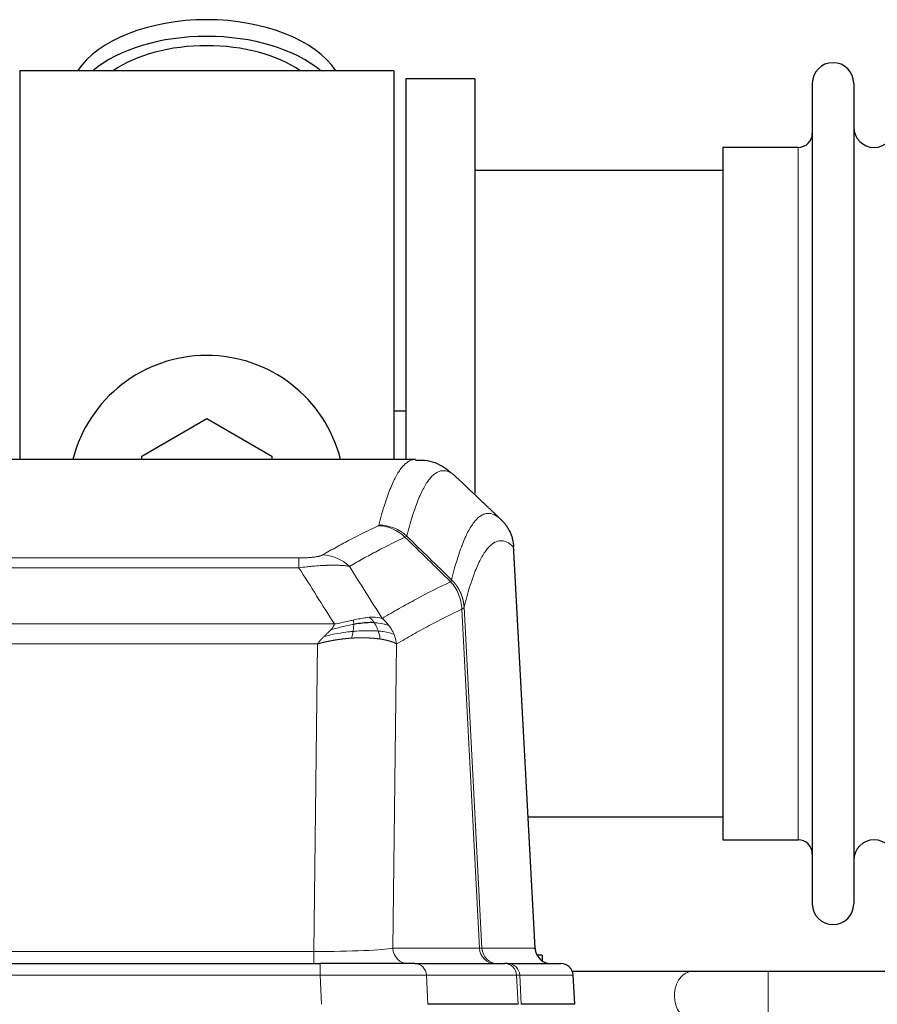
# Model space of a CAD drawing. Header units: inches. Extents: x 0 to 17820, y -10 to 12600.
# Tile 175 of 256: x 5060 to 5271, y 10745 to 10987. Entities that reach past the tile are written whole.
import ezdxf

# ---------------------------------------------------------------- set-up
doc = ezdxf.new("R2010")
doc.units = ezdxf.units.IN
doc.layers.add('1', color=7, linetype='Continuous', true_color=0xffffff)

msp = doc.modelspace()

# ---------------------------------------------------------------- linework, layer by layer
at = {"layer": '1', "color": 2, "linetype": 'Continuous', "lineweight": 25}
for p, q in [((5151.834, 10974.854), (5059.834, 10974.854)), ((5059.834, 10974.854), (5059.834, 10879.254)), ((5151.834, 10974.854), (5151.834, 10879.254)), ((5171.834, 10972.854), (5154.834, 10972.854)), ((5154.834, 10972.854), (5154.834, 10879.256)), ((5171.834, 10972.854), (5171.834, 10870.854)), ((5254.834, 10971.754), (5254.834, 10769.954)), ((5265.034, 10971.754), (5265.034, 10769.954)), ((5251.334, 10956.004), (5232.834, 10956.004)), ((5232.834, 10956.004), (5232.834, 10785.704)), ((5232.839, 10950.354), (5171.834, 10950.354)), ((5154.808, 10891.116), (5151.826, 10891.116)), ((5089.834, 10880.091), (5105.834, 10889.329)), ((5105.834, 10889.329), (5121.834, 10880.091)), ((5157.187, 10879.249), (4894.48, 10879.249)), ((5089.834, 10879.248), (5089.834, 10880.091)), ((5121.834, 10880.091), (5121.834, 10879.248)), ((5186.61, 10759.036), (5181.338, 10858.173)), ((5184.895, 10791.354), (5232.839, 10791.354)), ((5232.834, 10785.704), (5251.334, 10785.704)), ((4917.923, 10755.249), (5133.744, 10755.249)), ((5156.999, 10755.249), (5133.744, 10755.249)), ((5156.999, 10755.249), (5179.173, 10755.249)), ((5179.87, 10755.249), (5179.173, 10755.249)), ((5179.87, 10755.249), (5192.981, 10755.249)), ((5188.334, 10757.354), (5187.081, 10757.354)), ((5188.334, 10757.354), (5188.334, 10755.955)), ((5225.385, 10753.354), (5195.785, 10753.354)), ((5345.882, 10753.354), (5243.968, 10753.354)), ((5196.372, 10745.249), (5195.991, 10752.408)), ((5182.453, 10745.249), (5160.199, 10745.249)), ((5196.356, 10745.249), (5183.238, 10745.249))]:
    msp.add_line(p, q, dxfattribs=at)
at = {"layer": '1', "color": 110, "linetype": 'Continuous', "lineweight": 13}
for p, q in [((5251.334, 10956.004), (5251.334, 10785.704)), ((5186.597, 10759.039), (5181.349, 10857.735)), ((4923.162, 10855.042), (5128.505, 10855.042)), ((5128.505, 10852.625), (5128.505, 10855.042)), ((5128.505, 10852.625), (4923.162, 10852.625)), ((5172.95, 10759.039), (5168.598, 10842.431)), ((5169.154, 10842.908), (5173.531, 10759.039)), ((4914.431, 10838.795), (5137.236, 10838.795)), ((5133.123, 10833.896), (4918.544, 10833.896)), ((5132.155, 10758.213), (5133.123, 10833.896)), ((5152.555, 10833.886), (5151.598, 10759.039)), ((4919.512, 10758.213), (5132.155, 10758.213)), ((5132.155, 10755.249), (5132.155, 10758.213)), ((5151.598, 10759.039), (5172.95, 10759.039)), ((5173.531, 10759.039), (5186.597, 10759.039)), ((5133.744, 10755.249), (5133.744, 10752.406)), ((5243.968, 10741.354), (5243.968, 10753.354)), ((5133.744, 10752.406), (4917.923, 10752.406)), ((5134.037, 10745.249), (5133.744, 10752.406)), ((5182.08, 10752.406), (5159.906, 10752.406)), ((5159.906, 10752.406), (5160.199, 10745.249)), ((5182.453, 10745.249), (5182.08, 10752.406)), ((5195.975, 10752.406), (5182.864, 10752.406)), ((5182.864, 10752.406), (5183.238, 10745.249)), ((5196.356, 10745.249), (5195.975, 10752.406))]:
    msp.add_line(p, q, dxfattribs=at)
at = {"layer": '1', "color": 2, "linetype": 'Continuous', "lineweight": 25}
for centre, radius, start, end in [((5259.934, 10971.754), 5.1, 0, 180), ((5270.034, 10961.004), 5, 180, 0), ((5251.334, 10959.504), 3.5, 270, 0), ((5105.834, 10870.854), 34, 14.29875, 165.70125), ((5251.334, 10782.204), 3.5, 0, 90), ((5270.034, 10780.704), 5, 0, 180), ((5259.934, 10769.954), 5.1, 180, 0), ((5190.604, 10759.249), 4, 182.96266, 270), ((5192.996, 10752.249), 3, 3.84447, 90)]:
    msp.add_arc(centre, radius, start, end, dxfattribs=at)
for centre, major_axis, start_param, end_param in [((5105.834, 10967.923), (34, 0), 0.3633693, 2.7782723), ((5105.834, 10963.827), (34, 0), 0.6009523, 2.5406894), ((5105.834, 10963.827), (-30, 0), 4.712389, 5.5877152), ((5105.834, 10963.827), (-30, 0), 3.8370627, 4.712389)]:
    msp.add_ellipse(centre, major_axis=major_axis, ratio=0.5735764, start_param=start_param, end_param=end_param, dxfattribs=at)
at = {"layer": '1', "color": 110, "linetype": 'Continuous', "lineweight": 13}
for centre, major_axis, ratio, start_param, end_param in [((5148.013, 10853.031), (-4.281, 9.037), 0.9659395, 5.0815715, 5.8272089), ((5148.2, 10853.192), (-9.695, 2.45), 0.9931439, 4.2008878, 4.9582972), ((5134.352, 10845.885), (4.97, -8.677), 0.9635717, 1.8622888, 2.6052468), ((5132.235, 10759.249), (20.002, 0.052), 0.0517476, 4.708281, 6.0295934), ((5155.474, 10759.249), (0, 4), 0.9702957, 1.6231562, 3.1415927), ((5153.505, 10759.249), (-20.038, 0.208), 0.001459, 2.8976729, 3.1068244), ((5176.826, 10759.249), (0, -4), 0.9702957, 4.7647489, 6.2831853), ((5177.523, 10759.249), (0, -4), 0.9993908, 4.7647489, 6.2831853), ((5190.589, 10759.249), (0, -4), 0.9993908, 4.7647489, 6.2831853), ((5156.999, 10752.249), (0, -3), 0.9702957, 1.6231562, 3.1415927), ((5179.173, 10752.249), (0, -3), 0.9702957, 1.6231562, 3.1415927), ((5179.87, 10752.249), (0, -3), 0.9993908, 1.6231562, 3.1415927), ((5192.981, 10752.249), (0, -3), 0.9993908, 1.6231562, 3.1415927), ((5225.385, 10747.354), (0, -6), 0.7432941, 3.1371748, 4.712389), ((5133.692, 10752.249), (27.018, 0.123), 0.0058026, 0.2445567, 1.5688664), ((5155.852, 10752.249), (27.029, 0.156), 0.000812, 0.0348973, 0.2440488), ((5225.385, 10747.354), (0, -6), 0.7432941, 4.712389, 6.2831853)]:
    msp.add_ellipse(centre, major_axis=major_axis, ratio=ratio, start_param=start_param, end_param=end_param, dxfattribs=at)
for points, knots in [([(5148.2, 10863.127), (5148.638, 10864.866), (5149.528, 10868.063), (5150.449, 10870.697), (5151.151, 10872.462), (5151.387, 10873.016), (5151.863, 10874.052), (5152.103, 10874.535), (5152.828, 10875.878), (5153.319, 10876.633), (5153.943, 10877.4), (5154.068, 10877.544), (5154.319, 10877.816), (5154.698, 10878.197), (5155.08, 10878.498), (5155.851, 10878.995), (5156.464, 10879.219), (5157.087, 10879.249), (5157.181, 10879.249)], [0, 0, 0, 0, 0.1619138, 0.3238276, 0.3238276, 0.4047846, 0.4047846, 0.4857415, 0.4857415, 0.6476553, 0.6476553, 0.6881337, 0.6881337, 0.7286122, 0.8095691, 0.8095691, 0.9714829, 1, 1, 1, 1]), ([(5167.042, 10875.102), (5166.484, 10875.615), (5165.382, 10876.358), (5163.772, 10876.63), (5162.729, 10876.248), (5161.957, 10875.75), (5161.574, 10875.448), (5161.195, 10875.067), (5160.943, 10874.796), (5160.818, 10874.651), (5160.194, 10873.884), (5159.702, 10873.13), (5158.976, 10871.787), (5158.735, 10871.305), (5158.259, 10870.269), (5158.023, 10869.716), (5157.32, 10867.952), (5156.398, 10865.32), (5155.506, 10862.126), (5155.068, 10860.389)], [0, 0, 0, 0, 0.125, 0.25, 0.375, 0.375, 0.4375, 0.46875, 0.46875, 0.5, 0.5, 0.625, 0.625, 0.6875, 0.6875, 0.75, 0.75, 0.875, 1, 1, 1, 1]), ([(5166.065, 10849.674), (5166.121, 10849.897), (5166.177, 10850.117), (5166.289, 10850.553), (5166.457, 10851.201), (5166.853, 10852.664), (5167.196, 10853.836), (5167.889, 10856.07), (5168.83, 10858.757), (5170.288, 10861.914), (5171.292, 10863.437), (5171.866, 10864.129), (5171.93, 10864.204), (5172.058, 10864.349), (5172.251, 10864.559), (5172.702, 10865.002), (5173.094, 10865.299), (5173.422, 10865.501), (5173.488, 10865.539), (5173.62, 10865.611), (5173.818, 10865.712), (5174.283, 10865.899), (5174.686, 10865.977), (5175.498, 10866.024), (5176.595, 10865.794), (5177.723, 10864.979), (5178.294, 10864.425)], [0, 0, 0, 0, 0.015625, 0.015625, 0.03125, 0.0625, 0.125, 0.125, 0.25, 0.375, 0.5, 0.5, 0.515625, 0.515625, 0.53125, 0.5625, 0.625, 0.625, 0.640625, 0.640625, 0.65625, 0.6875, 0.75, 0.75, 0.875, 1, 1, 1, 1]), ([(5134.352, 10855.791), (5135.486, 10856.444), (5136.621, 10857.082), (5138.894, 10858.332), (5140.031, 10858.944), (5143.446, 10860.738), (5145.728, 10861.879), (5148.013, 10862.966)], [0, 0, 0, 0, 0.25, 0.25, 0.5, 0.5, 1, 1, 1, 1]), ([(5148.2, 10863.127), (5148.194, 10863.1), (5148.175, 10863.073), (5148.112, 10863.019), (5148.069, 10862.993), (5148.013, 10862.966)], [0, 0, 0, 0, 0.5, 0.5, 1, 1, 1, 1]), ([(5154.609, 10860.149), (5152.321, 10859.06), (5150.037, 10857.918), (5146.618, 10856.122), (5145.479, 10855.51), (5143.204, 10854.258), (5142.067, 10853.619), (5140.932, 10852.966)], [0, 0, 0, 0, 0.5, 0.5, 0.75, 0.75, 1, 1, 1, 1]), ([(5181.349, 10857.735), (5180.78, 10858.28), (5179.655, 10859.08), (5178.561, 10859.297), (5177.752, 10859.242), (5177.35, 10859.159), (5176.886, 10858.968), (5176.688, 10858.866), (5176.557, 10858.793), (5176.491, 10858.754), (5176.163, 10858.549), (5175.773, 10858.249), (5175.323, 10857.803), (5175.131, 10857.591), (5175.003, 10857.446), (5174.94, 10857.371), (5174.367, 10856.675), (5173.366, 10855.147), (5171.911, 10851.986), (5170.505, 10847.955), (5169.599, 10844.688), (5169.154, 10842.908)], [0, 0, 0, 0, 0.125, 0.25, 0.25, 0.3125, 0.34375, 0.359375, 0.359375, 0.375, 0.375, 0.4375, 0.46875, 0.484375, 0.484375, 0.5, 0.5, 0.625, 0.75, 0.875, 1, 1, 1, 1]), ([(5134.352, 10855.791), (5134.331, 10855.779), (5134.309, 10855.767), (5134.263, 10855.743), (5134.238, 10855.731), (5134.163, 10855.695), (5134.109, 10855.672), (5133.991, 10855.625), (5133.927, 10855.602), (5133.791, 10855.556), (5133.717, 10855.534), (5133.56, 10855.489), (5133.476, 10855.467), (5133.341, 10855.435), (5133.294, 10855.424), (5133.198, 10855.403), (5133.148, 10855.392), (5132.994, 10855.361), (5132.886, 10855.341), (5132.658, 10855.302), (5132.538, 10855.283), (5132.349, 10855.256), (5132.252, 10855.243), (5132.151, 10855.23), (5132.083, 10855.222), (5132.048, 10855.218), (5131.874, 10855.197), (5131.729, 10855.182), (5131.282, 10855.14), (5130.965, 10855.116), (5130.545, 10855.092), (5130.46, 10855.088), (5130.287, 10855.08), (5130.2, 10855.076), (5129.939, 10855.065), (5129.763, 10855.06), (5129.408, 10855.05), (5129.229, 10855.047), (5128.869, 10855.043), (5128.687, 10855.042), (5128.505, 10855.042)], [0, 0, 0, 0, 0.03125, 0.03125, 0.0625, 0.0625, 0.125, 0.125, 0.1875, 0.1875, 0.25, 0.25, 0.3125, 0.3125, 0.34375, 0.34375, 0.375, 0.375, 0.4375, 0.4375, 0.5, 0.5, 0.53125, 0.546875, 0.546875, 0.5625, 0.5625, 0.625, 0.625, 0.75, 0.75, 0.78125, 0.78125, 0.8125, 0.8125, 0.875, 0.875, 0.9375, 0.9375, 1, 1, 1, 1]), ([(5140.932, 10852.966), (5140.634, 10853.022), (5140.308, 10853.07), (5139.595, 10853.149), (5139.208, 10853.181), (5138.58, 10853.216), (5138.308, 10853.228), (5138.023, 10853.237), (5137.908, 10853.24), (5137.85, 10853.241), (5137.674, 10853.245), (5137.555, 10853.247), (5136.953, 10853.254), (5136.444, 10853.25), (5135.772, 10853.233), (5135.636, 10853.229), (5135.428, 10853.223), (5135.359, 10853.22), (5135.219, 10853.215), (5135.149, 10853.212), (5134.797, 10853.198), (5134.51, 10853.184), (5133.634, 10853.135), (5133.029, 10853.092), (5132.326, 10853.034), (5132.247, 10853.028), (5132.089, 10853.014), (5132.01, 10853.007), (5131.772, 10852.986), (5131.613, 10852.971), (5131.133, 10852.926), (5130.811, 10852.893), (5129.835, 10852.789), (5129.175, 10852.711), (5128.505, 10852.625)], [0, 0, 0, 0, 0.125, 0.125, 0.25, 0.25, 0.3125, 0.328125, 0.328125, 0.34375, 0.34375, 0.375, 0.375, 0.5, 0.5, 0.53125, 0.53125, 0.546875, 0.546875, 0.5625, 0.5625, 0.625, 0.625, 0.75, 0.75, 0.765625, 0.765625, 0.78125, 0.78125, 0.8125, 0.8125, 0.875, 0.875, 1, 1, 1, 1]), ([(5166.065, 10849.674), (5166.044, 10849.626), (5166.028, 10849.549), (5165.97, 10849.376), (5165.928, 10849.28), (5165.853, 10849.191)], [0, 0, 0, 0, 0.5, 0.5, 1, 1, 1, 1]), ([(5166.065, 10849.674), (5166.078, 10849.662), (5166.103, 10849.637), (5166.141, 10849.6), (5166.179, 10849.562), (5166.217, 10849.524), (5166.255, 10849.485), (5166.294, 10849.446), (5166.332, 10849.406), (5166.371, 10849.365), (5166.41, 10849.324), (5166.449, 10849.283), (5166.487, 10849.241), (5166.526, 10849.198), (5166.565, 10849.155), (5166.604, 10849.111), (5166.644, 10849.067), (5166.683, 10849.022), (5166.722, 10848.977), (5166.761, 10848.931), (5166.8, 10848.884), (5166.84, 10848.837), (5166.879, 10848.789), (5166.918, 10848.741), (5166.957, 10848.692), (5166.996, 10848.642), (5167.036, 10848.592), (5167.075, 10848.542), (5167.114, 10848.49), (5167.153, 10848.438), (5167.192, 10848.386), (5167.231, 10848.333), (5167.269, 10848.279), (5167.308, 10848.224), (5167.347, 10848.169), (5167.385, 10848.114), (5167.423, 10848.058), (5167.462, 10848.001), (5167.5, 10847.943), (5167.538, 10847.885), (5167.576, 10847.826), (5167.613, 10847.767), (5167.651, 10847.707), (5167.688, 10847.646), (5167.725, 10847.584), (5167.762, 10847.522), (5167.799, 10847.46), (5167.835, 10847.396), (5167.871, 10847.332), (5167.907, 10847.268), (5167.943, 10847.202), (5167.979, 10847.136), (5168.014, 10847.07), (5168.049, 10847.003), (5168.083, 10846.935), (5168.117, 10846.866), (5168.151, 10846.797), (5168.185, 10846.727), (5168.218, 10846.656), (5168.253, 10846.58), (5168.29, 10846.498), (5168.329, 10846.411), (5168.366, 10846.324), (5168.403, 10846.236), (5168.439, 10846.148), (5168.474, 10846.059), (5168.508, 10845.97), (5168.542, 10845.881), (5168.574, 10845.792), (5168.606, 10845.702), (5168.637, 10845.612), (5168.667, 10845.521), (5168.696, 10845.431), (5168.724, 10845.34), (5168.752, 10845.249), (5168.778, 10845.157), (5168.804, 10845.066), (5168.829, 10844.974), (5168.853, 10844.882), (5168.876, 10844.789), (5168.899, 10844.697), (5168.92, 10844.604), (5168.94, 10844.511), (5168.96, 10844.418), (5168.979, 10844.324), (5168.997, 10844.231), (5169.014, 10844.137), (5169.03, 10844.043), (5169.045, 10843.949), (5169.06, 10843.855), (5169.073, 10843.761), (5169.086, 10843.666), (5169.097, 10843.572), (5169.108, 10843.477), (5169.118, 10843.383), (5169.127, 10843.288), (5169.135, 10843.193), (5169.143, 10843.098), (5169.149, 10843.003), (5169.153, 10842.94), (5169.154, 10842.908)], [0, 0, 0, 0, 0.0069372, 0.0139334, 0.0209887, 0.028103, 0.0352764, 0.0425088, 0.0498003, 0.0571509, 0.0645605, 0.0720292, 0.0795569, 0.0871437, 0.0947896, 0.1024945, 0.1102584, 0.1180815, 0.1259636, 0.1339048, 0.141905, 0.1499643, 0.1580827, 0.1662601, 0.1744966, 0.1827922, 0.1911468, 0.1995605, 0.2080333, 0.2165651, 0.225156, 0.233806, 0.2425151, 0.2512832, 0.2601104, 0.2689967, 0.277942, 0.2869465, 0.29601, 0.3051325, 0.3143142, 0.3235549, 0.3328547, 0.3422136, 0.3516315, 0.3611085, 0.3706446, 0.3802398, 0.3898941, 0.3996074, 0.4093798, 0.4192113, 0.4291019, 0.4390515, 0.4490602, 0.459128, 0.4692549, 0.4794409, 0.4896859, 0.4999901, 0.5124905, 0.524991, 0.5374914, 0.5499918, 0.5624922, 0.5749926, 0.587493, 0.5999934, 0.6124937, 0.6249941, 0.6374944, 0.6499948, 0.6624951, 0.6749954, 0.6874957, 0.699996, 0.7124963, 0.7249966, 0.7374968, 0.7499971, 0.7624973, 0.7749976, 0.7874978, 0.799998, 0.8124982, 0.8249984, 0.8374986, 0.8499988, 0.8624989, 0.8749991, 0.8874992, 0.8999993, 0.9124995, 0.9249996, 0.9374997, 0.9499998, 0.9624998, 0.9749999, 0.9875, 1, 1, 1, 1]), ([(5148.999, 10840.172), (5150.397, 10841.006), (5151.796, 10841.819), (5154.599, 10843.404), (5156.001, 10844.177), (5160.215, 10846.431), (5163.031, 10847.852), (5165.853, 10849.191)], [0, 0, 0, 0, 0.25, 0.25, 0.5, 0.5, 1, 1, 1, 1]), ([(5165.853, 10849.191), (5166.262, 10848.747), (5166.634, 10848.261), (5167.293, 10847.224), (5167.578, 10846.672), (5168.05, 10845.519), (5168.235, 10844.919), (5168.499, 10843.69), (5168.577, 10843.062), (5168.598, 10842.431)], [0, 0, 0, 0, 0.25, 0.25, 0.5, 0.5, 0.75, 0.75, 1, 1, 1, 1]), ([(5168.598, 10842.431), (5165.912, 10841.156), (5163.233, 10839.806), (5159.222, 10837.67), (5157.886, 10836.939), (5155.219, 10835.441), (5153.886, 10834.673), (5152.555, 10833.886)], [0, 0, 0, 0, 0.5, 0.5, 0.75, 0.75, 1, 1, 1, 1]), ([(5169.154, 10842.908), (5169.154, 10842.907), (5169.152, 10842.902), (5169.149, 10842.891), (5169.142, 10842.875), (5169.131, 10842.851), (5169.112, 10842.821), (5169.083, 10842.784), (5169.041, 10842.74), (5168.997, 10842.702), (5168.959, 10842.672), (5168.934, 10842.653), (5168.907, 10842.634), (5168.881, 10842.616), (5168.853, 10842.597), (5168.825, 10842.578), (5168.797, 10842.559), (5168.769, 10842.541), (5168.74, 10842.522), (5168.712, 10842.504), (5168.683, 10842.486), (5168.655, 10842.468), (5168.627, 10842.45), (5168.607, 10842.437), (5168.598, 10842.431)], [0, 0, 0, 0, 0.0092499, 0.0337179, 0.073404, 0.128308, 0.1984299, 0.2837694, 0.3843264, 0.5001005, 0.5424888, 0.5838484, 0.6241794, 0.6634821, 0.7017567, 0.7390032, 0.7752221, 0.8104134, 0.8445775, 0.8777146, 0.909825, 0.9409091, 0.9709673, 1, 1, 1, 1]), ([(5145.824, 10840.434), (5145.674, 10840.421), (5145.523, 10840.405), (5144.908, 10840.334), (5144.429, 10840.26), (5143.435, 10840.078), (5142.92, 10839.972), (5142.213, 10839.818), (5142.034, 10839.778), (5141.854, 10839.738)], [0, 0, 0, 0, 0.125, 0.125, 0.5, 0.5, 0.875, 0.875, 1, 1, 1, 1]), ([(5148.999, 10840.172), (5148.306, 10840.397), (5147.54, 10840.491), (5146.413, 10840.475), (5146.122, 10840.46), (5145.824, 10840.434)], [0, 0, 0, 0, 0.75, 0.75, 1, 1, 1, 1]), ([(5147.048, 10839.111), (5146.949, 10839.261), (5146.848, 10839.403), (5146.591, 10839.731), (5146.434, 10839.905), (5146.123, 10840.206), (5145.97, 10840.332), (5145.824, 10840.434)], [0, 0, 0, 0, 0.25, 0.25, 0.625, 0.625, 1, 1, 1, 1]), ([(5150.706, 10838.365), (5150.583, 10838.531), (5150.455, 10838.694), (5150.123, 10839.091), (5149.912, 10839.321), (5149.47, 10839.761), (5149.239, 10839.972), (5148.999, 10840.172)], [0, 0, 0, 0, 0.25, 0.25, 0.625, 0.625, 1, 1, 1, 1]), ([(5136.366, 10837.351), (5136.374, 10837.36), (5136.39, 10837.377), (5136.413, 10837.403), (5136.436, 10837.428), (5136.459, 10837.454), (5136.482, 10837.479), (5136.504, 10837.504), (5136.526, 10837.529), (5136.548, 10837.554), (5136.569, 10837.579), (5136.59, 10837.604), (5136.611, 10837.629), (5136.631, 10837.653), (5136.651, 10837.677), (5136.671, 10837.702), (5136.69, 10837.726), (5136.709, 10837.75), (5136.728, 10837.774), (5136.746, 10837.797), (5136.764, 10837.821), (5136.782, 10837.844), (5136.799, 10837.868), (5136.816, 10837.891), (5136.833, 10837.914), (5136.849, 10837.937), (5136.865, 10837.96), (5136.881, 10837.983), (5136.896, 10838.005), (5136.911, 10838.028), (5136.926, 10838.05), (5136.94, 10838.072), (5136.954, 10838.094), (5136.968, 10838.116), (5136.981, 10838.138), (5136.994, 10838.16), (5137.007, 10838.182), (5137.019, 10838.203), (5137.031, 10838.225), (5137.043, 10838.246), (5137.055, 10838.267), (5137.066, 10838.288), (5137.076, 10838.309), (5137.087, 10838.33), (5137.097, 10838.351), (5137.106, 10838.371), (5137.116, 10838.392), (5137.125, 10838.412), (5137.134, 10838.432), (5137.142, 10838.452), (5137.15, 10838.472), (5137.158, 10838.492), (5137.165, 10838.512), (5137.172, 10838.532), (5137.179, 10838.551), (5137.185, 10838.571), (5137.191, 10838.59), (5137.197, 10838.609), (5137.203, 10838.628), (5137.208, 10838.647), (5137.212, 10838.666), (5137.217, 10838.685), (5137.221, 10838.703), (5137.225, 10838.722), (5137.228, 10838.74), (5137.231, 10838.759), (5137.234, 10838.777), (5137.236, 10838.789), (5137.236, 10838.795)], [0, 0, 0, 0, 0.0185022, 0.0368847, 0.0551481, 0.073293, 0.0913199, 0.1092294, 0.1270222, 0.1446988, 0.1622598, 0.1797059, 0.1970378, 0.2142561, 0.2313614, 0.2483544, 0.265236, 0.2820066, 0.2986672, 0.3152184, 0.331661, 0.3479958, 0.3642235, 0.380345, 0.3963611, 0.4122725, 0.4280803, 0.4437851, 0.459388, 0.4748898, 0.4902915, 0.5055939, 0.5207981, 0.535905, 0.5509156, 0.565831, 0.5806521, 0.5953801, 0.6100159, 0.6245607, 0.6390157, 0.6533819, 0.6676604, 0.6818526, 0.6959596, 0.7099825, 0.7239227, 0.7377815, 0.75156, 0.7652597, 0.7788818, 0.7924277, 0.8058989, 0.8192966, 0.8326224, 0.8458776, 0.8590638, 0.8721825, 0.8852351, 0.8982233, 0.9111485, 0.9240124, 0.9368166, 0.9495628, 0.9622525, 0.9748874, 0.9874694, 1, 1, 1, 1]), ([(5142.004, 10838.705), (5141.547, 10838.627), (5141.083, 10838.539), (5139.212, 10838.149), (5137.776, 10837.773), (5136.366, 10837.351)], [0, 0, 0, 0, 0.25, 0.25, 1, 1, 1, 1]), ([(5141.854, 10839.738), (5141.494, 10839.658), (5141.127, 10839.575), (5139.633, 10839.24), (5138.457, 10838.984), (5137.236, 10838.795)], [0, 0, 0, 0, 0.25, 0.25, 1, 1, 1, 1]), ([(5141.836, 10836.964), (5141.848, 10837.041), (5141.859, 10837.118), (5141.904, 10837.428), (5141.933, 10837.66), (5141.977, 10838.104), (5141.992, 10838.317), (5142.002, 10838.58), (5142.004, 10838.644), (5142.004, 10838.705)], [0, 0, 0, 0, 0.125, 0.125, 0.5, 0.5, 0.875, 0.875, 1, 1, 1, 1]), ([(5142.004, 10838.705), (5142.006, 10838.829), (5142.004, 10838.945), (5141.991, 10839.211), (5141.975, 10839.348), (5141.927, 10839.577), (5141.895, 10839.669), (5141.854, 10839.738)], [0, 0, 0, 0, 0.25, 0.25, 0.625, 0.625, 1, 1, 1, 1]), ([(5150.706, 10838.365), (5150.007, 10838.697), (5149.137, 10838.921), (5147.776, 10839.073), (5147.419, 10839.098), (5147.048, 10839.111)], [0, 0, 0, 0, 0.75, 0.75, 1, 1, 1, 1]), ([(5148.034, 10837.049), (5148.003, 10837.139), (5147.971, 10837.23), (5147.836, 10837.594), (5147.723, 10837.866), (5147.474, 10838.391), (5147.337, 10838.644), (5147.146, 10838.959), (5147.097, 10839.036), (5147.048, 10839.111)], [0, 0, 0, 0, 0.125, 0.125, 0.5, 0.5, 0.875, 0.875, 1, 1, 1, 1]), ([(5151.916, 10836.225), (5151.878, 10836.319), (5151.837, 10836.413), (5151.669, 10836.786), (5151.53, 10837.061), (5151.227, 10837.597), (5151.063, 10837.859), (5150.828, 10838.198), (5150.767, 10838.282), (5150.706, 10838.365)], [0, 0, 0, 0, 0.125, 0.125, 0.5, 0.5, 0.875, 0.875, 1, 1, 1, 1]), ([(5133.123, 10833.896), (5133.129, 10833.905), (5133.139, 10833.922), (5133.156, 10833.948), (5133.172, 10833.973), (5133.189, 10834), (5133.207, 10834.026), (5133.225, 10834.053), (5133.243, 10834.079), (5133.261, 10834.106), (5133.281, 10834.134), (5133.3, 10834.161), (5133.32, 10834.189), (5133.34, 10834.217), (5133.361, 10834.245), (5133.381, 10834.274), (5133.403, 10834.302), (5133.425, 10834.331), (5133.447, 10834.36), (5133.469, 10834.39), (5133.492, 10834.419), (5133.516, 10834.449), (5133.539, 10834.479), (5133.564, 10834.509), (5133.588, 10834.54), (5133.613, 10834.57), (5133.638, 10834.601), (5133.664, 10834.632), (5133.69, 10834.664), (5133.717, 10834.695), (5133.743, 10834.727), (5133.771, 10834.759), (5133.798, 10834.791), (5133.827, 10834.823), (5133.855, 10834.856), (5133.884, 10834.889), (5133.913, 10834.922), (5133.943, 10834.955), (5133.973, 10834.988), (5134.003, 10835.022), (5134.034, 10835.056), (5134.065, 10835.09), (5134.097, 10835.124), (5134.129, 10835.158), (5134.161, 10835.193), (5134.194, 10835.227), (5134.227, 10835.262), (5134.261, 10835.298), (5134.295, 10835.333), (5134.329, 10835.368), (5134.364, 10835.404), (5134.399, 10835.44), (5134.435, 10835.476), (5134.47, 10835.512), (5134.507, 10835.549), (5134.544, 10835.585), (5134.581, 10835.622), (5134.618, 10835.659), (5134.656, 10835.696), (5134.682, 10835.72), (5134.694, 10835.733)], [0, 0, 0, 0, 0.0121901, 0.0245516, 0.0370849, 0.0497905, 0.0626689, 0.0757204, 0.0889455, 0.1023447, 0.1159182, 0.1296666, 0.14359, 0.1576889, 0.1719636, 0.1864145, 0.2010418, 0.2158458, 0.2308268, 0.2459852, 0.261321, 0.2768347, 0.2925265, 0.3083966, 0.3244452, 0.3406727, 0.357079, 0.3736646, 0.3904296, 0.4073742, 0.4244986, 0.4418029, 0.4592875, 0.4769523, 0.4947976, 0.5128236, 0.5310305, 0.5494183, 0.5679872, 0.5867374, 0.605669, 0.6247822, 0.644077, 0.6635537, 0.6832123, 0.7030529, 0.7230758, 0.7432809, 0.7636685, 0.7842385, 0.8049912, 0.8259267, 0.8470449, 0.8683461, 0.8898303, 0.9114976, 0.9333482, 0.955382, 0.9775993, 1, 1, 1, 1]), ([(5141.521, 10835.313), (5141.499, 10835.312), (5141.456, 10835.309), (5141.391, 10835.305), (5141.326, 10835.3), (5141.261, 10835.296), (5141.196, 10835.291), (5141.131, 10835.286), (5141.066, 10835.282), (5141.001, 10835.277), (5140.936, 10835.272), (5140.87, 10835.267), (5140.805, 10835.261), (5140.74, 10835.256), (5140.675, 10835.251), (5140.61, 10835.245), (5140.544, 10835.239), (5140.479, 10835.234), (5140.414, 10835.228), (5140.349, 10835.222), (5140.283, 10835.216), (5140.218, 10835.21), (5140.153, 10835.203), (5140.088, 10835.197), (5140.023, 10835.191), (5139.957, 10835.184), (5139.892, 10835.177), (5139.827, 10835.171), (5139.762, 10835.164), (5139.696, 10835.157), (5139.631, 10835.15), (5139.566, 10835.142), (5139.501, 10835.135), (5139.436, 10835.128), (5139.37, 10835.12), (5139.305, 10835.112), (5139.24, 10835.105), (5139.175, 10835.097), (5139.11, 10835.089), (5139.045, 10835.081), (5138.98, 10835.073), (5138.914, 10835.065), (5138.849, 10835.056), (5138.784, 10835.048), (5138.719, 10835.039), (5138.654, 10835.031), (5138.589, 10835.022), (5138.524, 10835.013), (5138.46, 10835.004), (5138.395, 10834.995), (5138.33, 10834.986), (5138.265, 10834.977), (5138.2, 10834.968), (5138.135, 10834.958), (5138.071, 10834.949), (5138.006, 10834.939), (5137.941, 10834.929), (5137.876, 10834.919), (5137.812, 10834.909), (5137.747, 10834.899), (5137.683, 10834.889), (5137.618, 10834.879), (5137.554, 10834.869), (5137.489, 10834.858), (5137.425, 10834.848), (5137.361, 10834.837), (5137.296, 10834.827), (5137.232, 10834.816), (5137.168, 10834.805), (5137.104, 10834.794), (5137.039, 10834.783), (5136.975, 10834.772), (5136.911, 10834.76), (5136.847, 10834.749), (5136.783, 10834.737), (5136.719, 10834.726), (5136.656, 10834.714), (5136.592, 10834.702), (5136.528, 10834.69), (5136.464, 10834.678), (5136.401, 10834.666), (5136.337, 10834.654), (5136.274, 10834.642), (5136.21, 10834.63), (5136.147, 10834.617), (5136.083, 10834.605), (5136.02, 10834.592), (5135.957, 10834.579), (5135.894, 10834.567), (5135.831, 10834.554), (5135.767, 10834.541), (5135.704, 10834.528), (5135.642, 10834.514), (5135.579, 10834.501), (5135.516, 10834.488), (5135.453, 10834.474), (5135.39, 10834.461), (5135.328, 10834.447), (5135.265, 10834.433), (5135.203, 10834.42), (5135.14, 10834.406), (5135.078, 10834.392), (5135.016, 10834.378), (5134.954, 10834.363), (5134.891, 10834.349), (5134.829, 10834.335), (5134.767, 10834.32), (5134.705, 10834.306), (5134.644, 10834.291), (5134.582, 10834.276), (5134.52, 10834.261), (5134.459, 10834.247), (5134.397, 10834.232), (5134.336, 10834.216), (5134.274, 10834.201), (5134.213, 10834.186), (5134.152, 10834.171), (5134.091, 10834.155), (5134.029, 10834.14), (5133.968, 10834.124), (5133.908, 10834.108), (5133.847, 10834.093), (5133.786, 10834.077), (5133.725, 10834.061), (5133.665, 10834.045), (5133.604, 10834.029), (5133.544, 10834.012), (5133.484, 10833.996), (5133.423, 10833.98), (5133.363, 10833.963), (5133.303, 10833.947), (5133.243, 10833.93), (5133.183, 10833.913), (5133.143, 10833.902), (5133.123, 10833.896)], [0, 0, 0, 0, 0.0081592, 0.0163092, 0.0244501, 0.0325819, 0.0407045, 0.0488181, 0.0569225, 0.0650178, 0.0731041, 0.0811812, 0.0892493, 0.0973083, 0.1053581, 0.113399, 0.1214307, 0.1294534, 0.137467, 0.1454716, 0.1534671, 0.1614536, 0.169431, 0.1773994, 0.1853588, 0.1933091, 0.2012504, 0.2091827, 0.217106, 0.2250203, 0.2329256, 0.2408219, 0.2487092, 0.2565875, 0.2644568, 0.2723172, 0.2801686, 0.288011, 0.2958444, 0.303669, 0.3114845, 0.3192911, 0.3270888, 0.3348775, 0.3426574, 0.3504282, 0.3581902, 0.3659433, 0.3736874, 0.3814227, 0.389149, 0.3968665, 0.4045751, 0.4122748, 0.4199656, 0.4276476, 0.4353206, 0.4429849, 0.4506403, 0.4582868, 0.4659245, 0.4735534, 0.4811734, 0.4887846, 0.496387, 0.5039805, 0.5115653, 0.5191413, 0.5267084, 0.5342668, 0.5418164, 0.5493572, 0.5568893, 0.5644125, 0.5719271, 0.5794328, 0.5869298, 0.5944181, 0.6018976, 0.6093684, 0.6168305, 0.6242839, 0.6317285, 0.6391644, 0.6465917, 0.6540102, 0.6614201, 0.6688212, 0.6762137, 0.6835975, 0.6909727, 0.6983392, 0.705697, 0.7130462, 0.7203868, 0.7277187, 0.735042, 0.7423567, 0.7496628, 0.7569603, 0.7642491, 0.7715294, 0.7788011, 0.7860642, 0.7933187, 0.8005646, 0.807802, 0.8150309, 0.8222512, 0.8294629, 0.8366661, 0.8438608, 0.851047, 0.8582246, 0.8653938, 0.8725544, 0.8797065, 0.8868502, 0.8939854, 0.9011121, 0.9082303, 0.9153401, 0.9224414, 0.9295343, 0.9366187, 0.9436947, 0.9507623, 0.9578214, 0.9648722, 0.9719145, 0.9789485, 0.985974, 0.9929912, 1, 1, 1, 1]), ([(5134.694, 10835.733), (5134.709, 10835.747), (5134.737, 10835.774), (5134.778, 10835.814), (5134.819, 10835.853), (5134.858, 10835.891), (5134.897, 10835.928), (5134.934, 10835.964), (5134.97, 10835.998), (5135.006, 10836.032), (5135.04, 10836.065), (5135.073, 10836.096), (5135.105, 10836.127), (5135.136, 10836.156), (5135.166, 10836.184), (5135.195, 10836.212), (5135.223, 10836.238), (5135.25, 10836.263), (5135.276, 10836.288), (5135.3, 10836.311), (5135.324, 10836.333), (5135.347, 10836.354), (5135.368, 10836.374), (5135.389, 10836.393), (5135.408, 10836.411), (5135.427, 10836.429), (5135.444, 10836.445), (5135.46, 10836.46), (5135.475, 10836.474), (5135.49, 10836.487), (5135.503, 10836.499), (5135.515, 10836.511), (5135.526, 10836.521), (5135.536, 10836.53), (5135.545, 10836.538), (5135.552, 10836.546), (5135.559, 10836.552), (5135.565, 10836.557), (5135.57, 10836.562), (5135.582, 10836.574), (5135.603, 10836.593), (5135.632, 10836.621), (5135.66, 10836.648), (5135.689, 10836.675), (5135.717, 10836.702), (5135.744, 10836.728), (5135.772, 10836.754), (5135.799, 10836.78), (5135.825, 10836.806), (5135.852, 10836.831), (5135.878, 10836.857), (5135.903, 10836.882), (5135.929, 10836.906), (5135.954, 10836.931), (5135.978, 10836.955), (5136.003, 10836.979), (5136.027, 10837.003), (5136.05, 10837.026), (5136.074, 10837.05), (5136.097, 10837.073), (5136.119, 10837.096), (5136.142, 10837.118), (5136.164, 10837.14), (5136.185, 10837.163), (5136.207, 10837.184), (5136.228, 10837.206), (5136.248, 10837.227), (5136.269, 10837.249), (5136.289, 10837.27), (5136.308, 10837.29), (5136.328, 10837.311), (5136.347, 10837.331), (5136.359, 10837.344), (5136.366, 10837.351)], [0, 0, 0, 0, 0.0247661, 0.0489206, 0.0724636, 0.0953949, 0.1177147, 0.1394229, 0.1605195, 0.1810045, 0.2008779, 0.2201398, 0.23879, 0.2568287, 0.2742558, 0.2910713, 0.3072753, 0.3228676, 0.3378484, 0.3522176, 0.3659752, 0.3791212, 0.3916556, 0.4035785, 0.4148897, 0.4255894, 0.4356775, 0.445154, 0.454019, 0.4622723, 0.4699141, 0.4769443, 0.4833629, 0.48917, 0.4943654, 0.4989493, 0.5029216, 0.5062824, 0.5090316, 0.5111692, 0.5284651, 0.5456049, 0.5625886, 0.5794163, 0.5960881, 0.612604, 0.6289642, 0.6451687, 0.6612176, 0.6771111, 0.6928491, 0.7084319, 0.7238594, 0.7391318, 0.7542492, 0.7692118, 0.7840195, 0.7986726, 0.8131712, 0.8275153, 0.8417051, 0.8557408, 0.8696224, 0.8833501, 0.8969241, 0.9103445, 0.9236114, 0.936725, 0.9496856, 0.9624932, 0.975148, 0.9876502, 1, 1, 1, 1]), ([(5141.836, 10836.964), (5141.258, 10836.91), (5140.67, 10836.844), (5138.296, 10836.532), (5136.467, 10836.185), (5134.694, 10835.733)], [0, 0, 0, 0, 0.25, 0.25, 1, 1, 1, 1]), ([(5141.521, 10835.313), (5141.554, 10835.476), (5141.594, 10835.661), (5141.676, 10836.064), (5141.718, 10836.28), (5141.786, 10836.655), (5141.812, 10836.809), (5141.836, 10836.964)], [0, 0, 0, 0, 0.375, 0.375, 0.75, 0.75, 1, 1, 1, 1]), ([(5148.524, 10835.088), (5148.509, 10835.09), (5148.48, 10835.094), (5148.436, 10835.1), (5148.391, 10835.107), (5148.347, 10835.113), (5148.302, 10835.119), (5148.258, 10835.125), (5148.213, 10835.131), (5148.168, 10835.137), (5148.123, 10835.143), (5148.078, 10835.149), (5148.033, 10835.155), (5147.988, 10835.16), (5147.942, 10835.166), (5147.897, 10835.171), (5147.851, 10835.177), (5147.806, 10835.182), (5147.76, 10835.188), (5147.714, 10835.193), (5147.668, 10835.198), (5147.622, 10835.203), (5147.576, 10835.208), (5147.53, 10835.213), (5147.484, 10835.218), (5147.438, 10835.223), (5147.391, 10835.228), (5147.345, 10835.232), (5147.298, 10835.237), (5147.252, 10835.242), (5147.205, 10835.246), (5147.158, 10835.25), (5147.111, 10835.255), (5147.064, 10835.259), (5147.017, 10835.263), (5146.97, 10835.267), (5146.923, 10835.271), (5146.876, 10835.275), (5146.829, 10835.279), (5146.782, 10835.283), (5146.734, 10835.287), (5146.687, 10835.291), (5146.639, 10835.294), (5146.592, 10835.298), (5146.544, 10835.302), (5146.496, 10835.305), (5146.449, 10835.308), (5146.401, 10835.312), (5146.353, 10835.315), (5146.305, 10835.318), (5146.257, 10835.321), (5146.209, 10835.324), (5146.161, 10835.327), (5146.113, 10835.33), (5146.065, 10835.333), (5146.016, 10835.336), (5145.968, 10835.338), (5145.92, 10835.341), (5145.872, 10835.344), (5145.823, 10835.346), (5145.775, 10835.348), (5145.726, 10835.351), (5145.678, 10835.353), (5145.629, 10835.355), (5145.581, 10835.357), (5145.532, 10835.36), (5145.484, 10835.362), (5145.435, 10835.364), (5145.386, 10835.365), (5145.337, 10835.367), (5145.289, 10835.369), (5145.24, 10835.371), (5145.191, 10835.372), (5145.142, 10835.374), (5145.093, 10835.375), (5145.044, 10835.377), (5144.996, 10835.378), (5144.947, 10835.379), (5144.898, 10835.381), (5144.849, 10835.382), (5144.8, 10835.383), (5144.751, 10835.384), (5144.702, 10835.385), (5144.653, 10835.386), (5144.603, 10835.387), (5144.554, 10835.387), (5144.505, 10835.388), (5144.456, 10835.389), (5144.407, 10835.389), (5144.358, 10835.39), (5144.309, 10835.39), (5144.26, 10835.391), (5144.21, 10835.391), (5144.161, 10835.391), (5144.112, 10835.391), (5144.063, 10835.391), (5144.014, 10835.391), (5143.965, 10835.391), (5143.915, 10835.391), (5143.866, 10835.391), (5143.817, 10835.391), (5143.768, 10835.391), (5143.719, 10835.391), (5143.67, 10835.39), (5143.62, 10835.39), (5143.571, 10835.389), (5143.522, 10835.389), (5143.473, 10835.388), (5143.424, 10835.387), (5143.375, 10835.386), (5143.325, 10835.386), (5143.276, 10835.385), (5143.227, 10835.384), (5143.178, 10835.383), (5143.129, 10835.382), (5143.08, 10835.381), (5143.031, 10835.379), (5142.982, 10835.378), (5142.933, 10835.377), (5142.884, 10835.376), (5142.835, 10835.374), (5142.786, 10835.373), (5142.737, 10835.371), (5142.688, 10835.369), (5142.639, 10835.368), (5142.59, 10835.366), (5142.541, 10835.364), (5142.492, 10835.362), (5142.443, 10835.36), (5142.395, 10835.358), (5142.346, 10835.356), (5142.297, 10835.354), (5142.248, 10835.352), (5142.2, 10835.35), (5142.151, 10835.348), (5142.102, 10835.345), (5142.054, 10835.343), (5142.005, 10835.341), (5141.957, 10835.338), (5141.908, 10835.335), (5141.86, 10835.333), (5141.811, 10835.33), (5141.763, 10835.327), (5141.714, 10835.325), (5141.666, 10835.322), (5141.618, 10835.319), (5141.569, 10835.316), (5141.537, 10835.314), (5141.521, 10835.313)], [0, 0, 0, 0, 0.0076941, 0.0153765, 0.0230472, 0.0307061, 0.0383534, 0.045989, 0.0536129, 0.061225, 0.0688255, 0.0764143, 0.0839914, 0.0915567, 0.0991104, 0.1066524, 0.1141827, 0.1217013, 0.1292082, 0.1367034, 0.1441869, 0.1516588, 0.1591189, 0.1665674, 0.1740041, 0.1814292, 0.1888426, 0.1962444, 0.2036344, 0.2110128, 0.2183794, 0.2257344, 0.2330778, 0.2404094, 0.2477294, 0.2550377, 0.2623343, 0.2696193, 0.2768926, 0.2841542, 0.2914041, 0.2986424, 0.305869, 0.313084, 0.3202872, 0.3274789, 0.3346588, 0.3418271, 0.3489838, 0.3561287, 0.3632621, 0.3703837, 0.3774937, 0.3845921, 0.3916788, 0.3987539, 0.4058173, 0.412869, 0.4199092, 0.4269376, 0.4339544, 0.4409596, 0.4479532, 0.454935, 0.4619053, 0.4688639, 0.4758109, 0.4827462, 0.4896699, 0.496582, 0.5034825, 0.5103713, 0.5172485, 0.524114, 0.5309679, 0.5378102, 0.5446409, 0.55146, 0.5582674, 0.5650632, 0.5718474, 0.57862, 0.5853809, 0.5921303, 0.598868, 0.6055941, 0.6123087, 0.6190116, 0.6257029, 0.6323825, 0.6390506, 0.6457071, 0.652352, 0.6589853, 0.665607, 0.672217, 0.6788155, 0.6854024, 0.6919777, 0.6985414, 0.7050935, 0.7116341, 0.718163, 0.7246804, 0.7311862, 0.7376804, 0.744163, 0.750634, 0.7570935, 0.7635413, 0.7699776, 0.7764024, 0.7828155, 0.7892171, 0.7956072, 0.8019856, 0.8083525, 0.8147079, 0.8210516, 0.8273839, 0.8337045, 0.8400136, 0.8463112, 0.8525972, 0.8588716, 0.8651345, 0.8713859, 0.8776257, 0.8838539, 0.8900706, 0.8962758, 0.9024695, 0.9086516, 0.9148221, 0.9209812, 0.9271287, 0.9332646, 0.9393891, 0.945502, 0.9516034, 0.9576933, 0.9637717, 0.9698385, 0.9758938, 0.9819376, 0.9879699, 0.9939907, 1, 1, 1, 1]), ([(5148.034, 10837.049), (5147.816, 10837.067), (5147.593, 10837.082), (5146.674, 10837.134), (5145.933, 10837.151), (5144.368, 10837.132), (5143.545, 10837.097), (5142.411, 10837.014), (5142.125, 10836.99), (5141.836, 10836.964)], [0, 0, 0, 0, 0.125, 0.125, 0.5, 0.5, 0.875, 0.875, 1, 1, 1, 1]), ([(5151.916, 10836.225), (5151.304, 10836.51), (5150.408, 10836.75), (5148.879, 10836.967), (5148.469, 10837.013), (5148.034, 10837.049)], [0, 0, 0, 0, 0.75, 0.75, 1, 1, 1, 1]), ([(5148.524, 10835.088), (5148.452, 10835.488), (5148.353, 10835.982), (5148.152, 10836.687), (5148.095, 10836.867), (5148.034, 10837.049)], [0, 0, 0, 0, 0.75, 0.75, 1, 1, 1, 1]), ([(5152.555, 10833.886), (5152.55, 10833.89), (5152.538, 10833.898), (5152.52, 10833.909), (5152.501, 10833.92), (5152.483, 10833.932), (5152.464, 10833.943), (5152.446, 10833.954), (5152.427, 10833.965), (5152.408, 10833.976), (5152.388, 10833.987), (5152.369, 10833.998), (5152.349, 10834.009), (5152.329, 10834.02), (5152.31, 10834.03), (5152.289, 10834.041), (5152.269, 10834.052), (5152.249, 10834.062), (5152.228, 10834.073), (5152.208, 10834.083), (5152.187, 10834.094), (5152.166, 10834.104), (5152.145, 10834.114), (5152.124, 10834.125), (5152.102, 10834.135), (5152.081, 10834.145), (5152.059, 10834.155), (5152.037, 10834.165), (5152.016, 10834.175), (5151.994, 10834.185), (5151.971, 10834.195), (5151.949, 10834.205), (5151.927, 10834.214), (5151.904, 10834.224), (5151.882, 10834.234), (5151.859, 10834.243), (5151.837, 10834.253), (5151.814, 10834.262), (5151.791, 10834.272), (5151.768, 10834.281), (5151.745, 10834.29), (5151.721, 10834.3), (5151.698, 10834.309), (5151.675, 10834.318), (5151.651, 10834.327), (5151.628, 10834.336), (5151.604, 10834.345), (5151.58, 10834.354), (5151.557, 10834.363), (5151.533, 10834.372), (5151.509, 10834.38), (5151.485, 10834.389), (5151.461, 10834.398), (5151.437, 10834.406), (5151.412, 10834.415), (5151.388, 10834.423), (5151.364, 10834.432), (5151.34, 10834.44), (5151.315, 10834.448), (5151.291, 10834.457), (5151.266, 10834.465), (5151.242, 10834.473), (5151.217, 10834.481), (5151.192, 10834.489), (5151.168, 10834.497), (5151.143, 10834.505), (5151.118, 10834.513), (5151.093, 10834.521), (5151.069, 10834.528), (5151.044, 10834.536), (5151.019, 10834.544), (5150.994, 10834.551), (5150.969, 10834.559), (5150.944, 10834.566), (5150.919, 10834.574), (5150.894, 10834.581), (5150.869, 10834.589), (5150.844, 10834.596), (5150.819, 10834.603), (5150.794, 10834.61), (5150.769, 10834.617), (5150.744, 10834.625), (5150.719, 10834.632), (5150.694, 10834.639), (5150.669, 10834.645), (5150.644, 10834.652), (5150.618, 10834.659), (5150.593, 10834.666), (5150.568, 10834.673), (5150.543, 10834.679), (5150.518, 10834.686), (5150.493, 10834.692), (5150.468, 10834.699), (5150.443, 10834.705), (5150.418, 10834.712), (5150.393, 10834.718), (5150.368, 10834.725), (5150.343, 10834.731), (5150.318, 10834.737), (5150.293, 10834.743), (5150.269, 10834.749), (5150.244, 10834.755), (5150.219, 10834.761), (5150.194, 10834.767), (5150.169, 10834.773), (5150.145, 10834.779), (5150.12, 10834.785), (5150.095, 10834.791), (5150.071, 10834.797), (5150.046, 10834.802), (5150.022, 10834.808), (5149.997, 10834.813), (5149.973, 10834.819), (5149.948, 10834.824), (5149.924, 10834.83), (5149.9, 10834.835), (5149.875, 10834.841), (5149.851, 10834.846), (5149.827, 10834.851), (5149.803, 10834.856), (5149.779, 10834.862), (5149.755, 10834.867), (5149.731, 10834.872), (5149.707, 10834.877), (5149.683, 10834.882), (5149.66, 10834.887), (5149.636, 10834.892), (5149.612, 10834.896), (5149.589, 10834.901), (5149.565, 10834.906), (5149.542, 10834.911), (5149.519, 10834.915), (5149.495, 10834.92), (5149.472, 10834.925), (5149.449, 10834.929), (5149.426, 10834.934), (5149.403, 10834.938), (5149.38, 10834.942), (5149.357, 10834.947), (5149.335, 10834.951), (5149.312, 10834.955), (5149.29, 10834.96), (5149.267, 10834.964), (5149.245, 10834.968), (5149.222, 10834.972), (5149.2, 10834.976), (5149.178, 10834.98), (5149.156, 10834.984), (5149.134, 10834.988), (5149.112, 10834.992), (5149.091, 10834.996), (5149.069, 10835), (5149.047, 10835.003), (5149.026, 10835.007), (5149.004, 10835.011), (5148.983, 10835.014), (5148.962, 10835.018), (5148.941, 10835.022), (5148.92, 10835.025), (5148.899, 10835.029), (5148.878, 10835.032), (5148.858, 10835.035), (5148.837, 10835.039), (5148.817, 10835.042), (5148.796, 10835.045), (5148.776, 10835.049), (5148.756, 10835.052), (5148.736, 10835.055), (5148.716, 10835.058), (5148.697, 10835.061), (5148.677, 10835.064), (5148.657, 10835.067), (5148.638, 10835.07), (5148.619, 10835.073), (5148.599, 10835.076), (5148.58, 10835.079), (5148.561, 10835.082), (5148.543, 10835.085), (5148.53, 10835.087), (5148.524, 10835.088)], [0, 0, 0, 0, 0.0080212, 0.0160154, 0.0239827, 0.0319231, 0.0398365, 0.0477229, 0.0555824, 0.0634149, 0.0712205, 0.0789992, 0.0867509, 0.0944756, 0.1021734, 0.1098443, 0.1174881, 0.1251051, 0.1326951, 0.1402581, 0.1477942, 0.1553034, 0.1627856, 0.1702408, 0.1776691, 0.1850704, 0.1924448, 0.1997923, 0.2071128, 0.2144063, 0.2216729, 0.2289126, 0.2361253, 0.243311, 0.2504698, 0.2576016, 0.2647065, 0.2717845, 0.2788355, 0.2858595, 0.2928566, 0.2998268, 0.30677, 0.3136862, 0.3205755, 0.3274379, 0.3342733, 0.3410817, 0.3478632, 0.3546178, 0.3613454, 0.3680461, 0.3747198, 0.3813665, 0.3879863, 0.3945792, 0.4011451, 0.4076841, 0.4141961, 0.4206811, 0.4271393, 0.4335704, 0.4399746, 0.4463519, 0.4527022, 0.4590256, 0.465322, 0.4715915, 0.477834, 0.4840496, 0.4902382, 0.4963999, 0.5025346, 0.5086424, 0.5147232, 0.5207771, 0.526804, 0.532804, 0.5387771, 0.5447232, 0.5506423, 0.5565345, 0.5623997, 0.568238, 0.5740494, 0.5798338, 0.5855912, 0.5913217, 0.5970253, 0.6027019, 0.6083515, 0.6139742, 0.61957, 0.6251388, 0.6306807, 0.6361956, 0.6416836, 0.6471446, 0.6525787, 0.6579858, 0.663366, 0.6687192, 0.6740455, 0.6793448, 0.6846172, 0.6898627, 0.6950812, 0.7002727, 0.7054373, 0.710575, 0.7156857, 0.7207694, 0.7258262, 0.7308561, 0.735859, 0.740835, 0.745784, 0.7507061, 0.7556012, 0.7604694, 0.7653107, 0.7701249, 0.7749123, 0.7796727, 0.7844061, 0.7891127, 0.7937922, 0.7984448, 0.8030705, 0.8076692, 0.812241, 0.8167858, 0.8213037, 0.8257947, 0.8302587, 0.8346957, 0.8391058, 0.843489, 0.8478452, 0.8521745, 0.8564768, 0.8607522, 0.8650006, 0.8692221, 0.8734166, 0.8775842, 0.8817249, 0.8858386, 0.8899254, 0.8939852, 0.8980181, 0.902024, 0.906003, 0.909955, 0.9138802, 0.9177783, 0.9216495, 0.9254938, 0.9293111, 0.9331015, 0.936865, 0.9406015, 0.944311, 0.9479937, 0.9516493, 0.9552781, 0.9588799, 0.9624547, 0.9660026, 0.9695236, 0.9730176, 0.9764847, 0.9799249, 0.9833381, 0.9867243, 0.9900837, 0.993416, 0.9967215, 1, 1, 1, 1]), ([(5152.555, 10833.886), (5152.471, 10834.483), (5152.329, 10835.076), (5152.066, 10835.846), (5151.994, 10836.036), (5151.916, 10836.225)], [0, 0, 0, 0, 0.75, 0.75, 1, 1, 1, 1])]:
    msp.add_open_spline(points, degree=3, knots=knots, dxfattribs=at)
at = {"layer": '1', "color": 2, "linetype": 'Continuous', "lineweight": 25}
for points, knots in [([(5165.86, 10875.962), (5165.5, 10876.329), (5164.039, 10877.536), (5161.053, 10879.04), (5158.259, 10879.067), (5157.215, 10878.983)], [0, 0, 0, 0, 0.1974649, 0.7203287, 1, 1, 1, 1]), ([(5178.294, 10864.425), (5178.52, 10864.211), (5178.737, 10863.985), (5179.147, 10863.513), (5179.341, 10863.267), (5179.705, 10862.758), (5179.875, 10862.494), (5180.189, 10861.952), (5180.334, 10861.673), (5180.595, 10861.101), (5180.712, 10860.809), (5180.918, 10860.215), (5181.007, 10859.912), (5181.23, 10858.994), (5181.32, 10858.366), (5181.349, 10857.735)], [0, 0, 0, 0, 0.125, 0.125, 0.25, 0.25, 0.375, 0.375, 0.5, 0.5, 0.625, 0.625, 0.75, 0.75, 1, 1, 1, 1]), ([(5147.048, 10839.111), (5146.862, 10839.118), (5146.673, 10839.122), (5145.901, 10839.124), (5145.291, 10839.098), (5144.021, 10838.995), (5143.362, 10838.917), (5142.46, 10838.781), (5142.233, 10838.745), (5142.004, 10838.705)], [0, 0, 0, 0, 0.125, 0.125, 0.5, 0.5, 0.875, 0.875, 1, 1, 1, 1]), ([(5243.968, 10753.354), (5242.196, 10753.354), (5238.741, 10753.354), (5233.708, 10753.354), (5229.161, 10753.354), (5226.588, 10753.354), (5225.403, 10753.354)], [0, 0, 0, 0, 0.2502318, 0.5000054, 0.7497734, 1, 1, 1, 1])]:
    msp.add_open_spline(points, degree=3, knots=knots, dxfattribs=at)
for points, degree in [([(5173.784, 10868.706), (5171.537, 10870.838), (5169.29, 10872.97), (5167.042, 10875.102)], 3), ([(5178.292, 10864.428), (5173.784, 10868.706)], 1)]:
    msp.add_open_spline(points, degree=degree, dxfattribs=at)
at = {"layer": '1', "color": 110, "linetype": 'Continuous', "lineweight": 13}
for points in [[(5155.068, 10860.389), (5155.027, 10860.361), (5154.91, 10860.292), (5154.722, 10860.201), (5154.609, 10860.149)], [(5165.853, 10849.191), (5162.106, 10852.844), (5158.358, 10856.497), (5154.609, 10860.149)], [(5155.068, 10860.389), (5158.734, 10856.818), (5162.4, 10853.246), (5166.065, 10849.674)], [(5137.236, 10838.795), (5134.343, 10843.41), (5131.433, 10848.02), (5128.505, 10852.625)], [(5140.932, 10852.966), (5143.636, 10848.706), (5146.325, 10844.441), (5148.999, 10840.172)]]:
    msp.add_open_spline(points, degree=3, dxfattribs=at)

doc.saveas('drawing.dxf')
